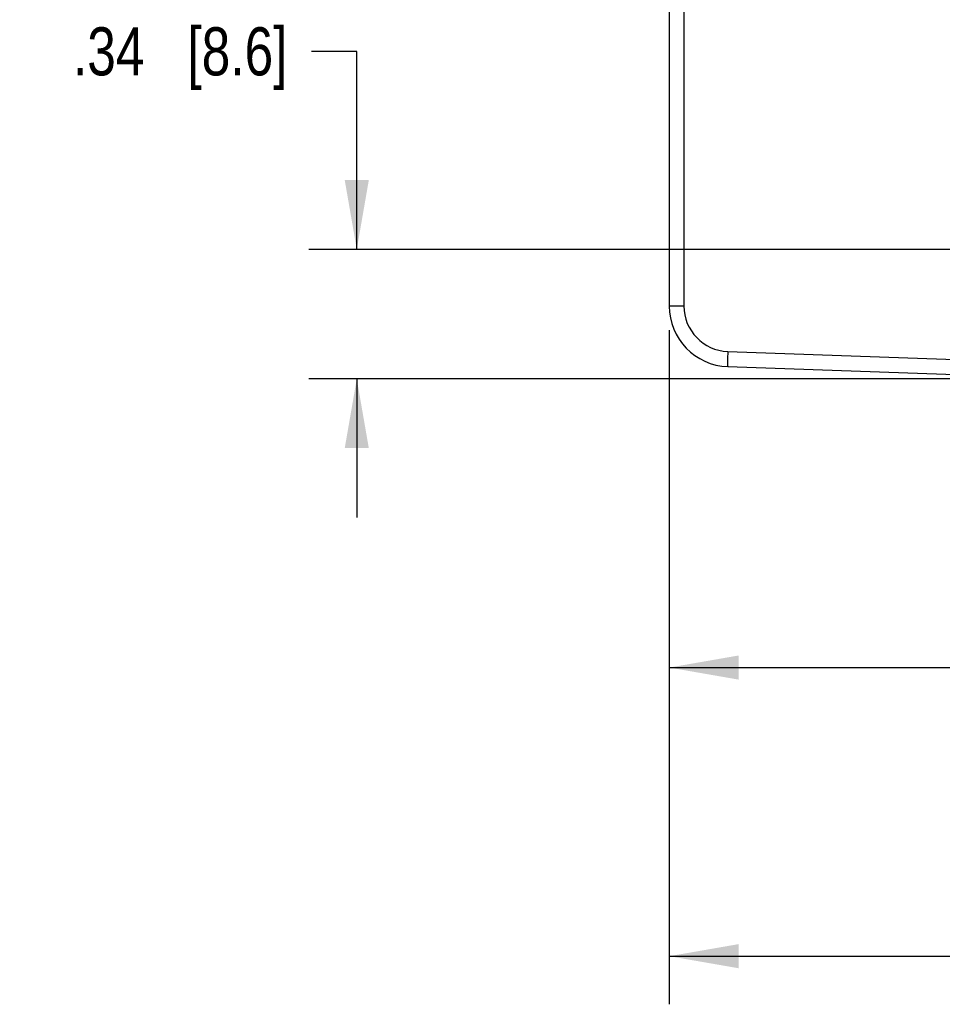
# Model space of a CAD drawing. Header units: inches. Extents: x 0 to 34, y 0 to 22.
# Tile 68 of 101: x 11.5 to 13.9, y 14.8 to 17.3. Entities that reach past the tile are written whole.
import ezdxf

# ---------------------------------------------------------------- set-up
doc = ezdxf.new("R2010")
doc.units = ezdxf.units.IN
doc.header["$LTSCALE"] = 1.87
doc.header["$MEASUREMENT"] = 0
doc.layers.get('0').update_dxf_attribs({"linetype": 'CONTINUOUS'})
doc.layers.add('DIMENSIONS', color=7, linetype='CONTINUOUS')
doc.styles.get("Standard").update_dxf_attribs({"font": 'txt', "width": 0.8})
doc.dimstyles.new('DIMSTYLE_1', dxfattribs={"dimtxt": 0.125, "dimasz": 0.18, "dimexe": 0.125, "dimexo": 0.0625, "dimgap": 0.0625, "dimtad": 0, "dimtih": 1, "dimtoh": 1, "dimzin": 4, "dimdsep": 46, "dimtxsty": 'STANDARD', "dimblk": '_FILLED', "dimblk1": '_FILLED', "dimblk2": '_FILLED', "dimcen": 0.09, "dimazin": 1, "dimtp": 0.001, "dimtm": 0.001, "dimtfac": 1, "dimtofl": 0, "dimtmove": 0, "dimatfit": 3, "dimldrblk": '_FILLED', "dimfxl": 1, "dimtolj": 1, "dimtzin": 4, "dimarcsym": 0})
doc.dimstyles.new('DIMSTYLE_2', dxfattribs={"dimtxt": 0.125, "dimasz": 0.18, "dimexe": 0.125, "dimexo": 0.0625, "dimgap": 0.0625, "dimtad": 0, "dimtih": 1, "dimtoh": 1, "dimzin": 4, "dimdsep": 46, "dimtxsty": 'STANDARD', "dimblk": '_FILLED', "dimblk1": '_FILLED', "dimblk2": '_FILLED', "dimcen": 0.09, "dimazin": 1, "dimtp": 0.01, "dimtm": 0.01, "dimtfac": 1, "dimtofl": 0, "dimtmove": 0, "dimatfit": 3, "dimldrblk": '_FILLED', "dimfxl": 1, "dimtolj": 1, "dimtzin": 4, "dimarcsym": 0})

# ---------------------------------------------------------------- blocks, each defined once
blk = doc.blocks.new('_FILLED')
at = {"color": 0, "linetype": 'BYBLOCK'}
blk.add_solid([(0, 0), (-1, 0.174), (-1, -0.174)], dxfattribs=at)
blk = doc.blocks.new('*D13')
at = {"layer": 'DIMENSIONS', "color": 2, "linetype": 'CONTINUOUS'}
for p, q in [((13.2345, 16.5236), (13.2345, 15.5217)), ((17.1992, 16.3887), (17.1992, 15.5217)), ((13.2345, 15.6467), (14.5418, 15.6467)), ((17.1992, 15.6467), (15.8918, 15.6467))]:
    blk.add_line(p, q, dxfattribs=at)
at = {"layer": 'DIMENSIONS', "color": 2, "linetype": 'CONTINUOUS', "xscale": 0.18, "yscale": 0.18, "zscale": 0.18, "rotation": 180}
blk.add_blockref('_FILLED', (13.2345, 15.6467), dxfattribs=at)
at = {"layer": 'DIMENSIONS', "color": 2, "linetype": 'CONTINUOUS', "xscale": 0.18, "yscale": 0.18, "zscale": 0.18}
blk.add_blockref('_FILLED', (17.1992, 15.6467), dxfattribs=at)
at = {"layer": 'DIMENSIONS', "color": 2, "linetype": 'CONTINUOUS', "insert": (15.2168, 15.7092), "char_height": 0.125, "width": 1.225, "attachment_point": 2, "line_spacing_factor": 0.9}
blk.add_mtext('3.96{\\ftxt.shx;\\W1.000000;\\H0.125000; }[100.7]', dxfattribs=at)
blk = doc.blocks.new('*D16')
at = {"layer": 'DIMENSIONS', "color": 2, "linetype": 'CONTINUOUS'}
for p, q in [((13.2345, 16.5236), (13.2345, 14.7717)), ((17.3852, 16.4519), (17.3852, 14.7717)), ((13.2345, 14.8967), (14.6348, 14.8967)), ((17.3852, 14.8967), (15.9848, 14.8967))]:
    blk.add_line(p, q, dxfattribs=at)
at = {"layer": 'DIMENSIONS', "color": 2, "linetype": 'CONTINUOUS', "xscale": 0.18, "yscale": 0.18, "zscale": 0.18, "rotation": 180}
blk.add_blockref('_FILLED', (13.2345, 14.8967), dxfattribs=at)
at = {"layer": 'DIMENSIONS', "color": 2, "linetype": 'CONTINUOUS', "xscale": 0.18, "yscale": 0.18, "zscale": 0.18}
blk.add_blockref('_FILLED', (17.3852, 14.8967), dxfattribs=at)
at = {"layer": 'DIMENSIONS', "color": 2, "linetype": 'CONTINUOUS', "insert": (15.3098, 14.9592), "char_height": 0.125, "width": 1.225, "attachment_point": 2, "line_spacing_factor": 0.9}
blk.add_mtext('4.15{\\ftxt.shx;\\W1.000000;\\H0.125000; }[105.4]', dxfattribs=at)
blk = doc.blocks.new('*D22')
at = {"layer": 'DIMENSIONS', "color": 2, "linetype": 'CONTINUOUS'}
for p, q in [((12.4225, 17.2479), (12.305, 17.2479)), ((12.4225, 16.7334), (12.4225, 17.2479)), ((16.8544, 16.7334), (12.2975, 16.7334)), ((14.2376, 16.3968), (12.2975, 16.3968)), ((12.4225, 16.3968), (12.4225, 16.0368))]:
    blk.add_line(p, q, dxfattribs=at)
at = {"layer": 'DIMENSIONS', "color": 2, "linetype": 'CONTINUOUS', "xscale": 0.18, "yscale": 0.18, "zscale": 0.18}
for p, rotation in [((12.4225, 16.7334), 270), ((12.4225, 16.3968), 90)]:
    blk.add_blockref('_FILLED', p, dxfattribs=dict(at, rotation=rotation))
at = {"layer": 'DIMENSIONS', "color": 2, "linetype": 'CONTINUOUS', "insert": (12.2425, 17.3104), "char_height": 0.125, "width": 0.925, "attachment_point": 3, "line_spacing_factor": 0.9}
blk.add_mtext('.34{\\ftxt.shx;\\W1.000000;\\H0.125000; }[8.6]', dxfattribs=at)

msp = doc.modelspace()

# ---------------------------------------------------------------- linework, layer by layer
at = {"color": 7, "linetype": 'CONTINUOUS'}
for p, q in [((13.2345, 19.6758), (13.2345, 16.5861)), ((13.2725, 19.6758), (13.2725, 16.5861)), ((13.2725, 16.5861), (13.2345, 16.5861)), ((13.3865, 16.468), (14.3001, 16.4361)), ((13.3865, 16.4287), (14.3001, 16.3968))]:
    msp.add_line(p, q, dxfattribs=at)
for centre, radius, start, end in [((13.392, 16.5861), 0.1575, 180, 268), ((13.3906, 16.5861), 0.1181, 180.0005, 267.9995)]:
    msp.add_arc(centre, radius, start, end, dxfattribs=at)
msp.add_open_spline([(13.3865, 16.468), (13.3863, 16.463), (13.3861, 16.4557), (13.3859, 16.4464), (13.3859, 16.4406), (13.3859, 16.4357), (13.386, 16.4324), (13.3861, 16.4305), (13.3862, 16.4295), (13.3863, 16.429), (13.3864, 16.4287), (13.3865, 16.4287)], degree=3, knots=[0, 0, 0, 0, 0.381918, 0.554511, 0.70568, 0.829768, 0.922221, 0.955324, 0.979311, 0.994089, 1, 1, 1, 1], dxfattribs=at)

# ---------------------------------------------------------------- dimensions: what is measured, and where the dimension line sits
at = {"layer": 'DIMENSIONS', "color": 2, "linetype": 'CONTINUOUS'}
dim = msp.add_linear_dim(base=(12.4225, 16.3968), p1=(16.9169, 16.7334), p2=(14.3001, 16.3968), angle=270, dimstyle='DIMSTYLE_2', dxfattribs=at)
dim.commit()
dim.dimension.update_dxf_attribs({"geometry": '*D22', "text_midpoint": (11.78, 17.2479), "dimtype": 160})
for base, p2, picture, middle in [((17.1992, 15.6467), (17.1992, 16.4512), '*D13', (15.2168, 15.6467)), ((17.3852, 14.8967), (17.3852, 16.5144), '*D16', (15.3098, 14.8967))]:
    dim = msp.add_linear_dim(base=base, p1=(13.2345, 16.5861), p2=p2, dimstyle='DIMSTYLE_1', dxfattribs=at)
    dim.commit()
    dim.dimension.update_dxf_attribs({"geometry": picture, "text_midpoint": middle, "dimtype": 160})

doc.saveas('drawing.dxf')
